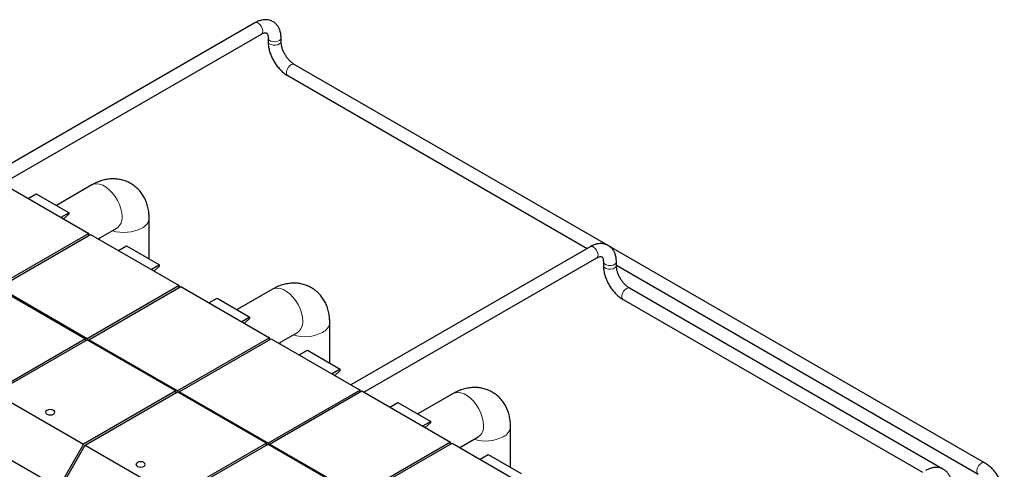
# Model space of a CAD drawing. Header units: millimetres. Extents: x 5 to 418, y 2 to 292.
# Tile 27 of 43: x 253 to 295, y 121 to 140. Entities that reach past the tile are written whole.
import ezdxf

# ---------------------------------------------------------------- set-up
doc = ezdxf.new("R2010")
doc.units = ezdxf.units.MM

msp = doc.modelspace()

# ---------------------------------------------------------------- linework, layer by layer
at = {"color": 7, "linetype": 'Continuous', "lineweight": 25}
for p, q in [((263.2328, 139.7996), (251.8094, 133.205)), ((252.3694, 132.8817), (263.5127, 139.3146)), ((263.7999, 139.1487), (263.7999, 138.9936)), ((264.3599, 138.9936), (264.3599, 139.1487)), ((278.4013, 130.2328), (264.927, 138.0113)), ((264.647, 137.5264), (277.5274, 130.0907)), ((252.2712, 132.9384), (256.0896, 130.7341)), ((256.2203, 132.8241), (254.6947, 131.9434)), ((253.4768, 132.2424), (253.8268, 132.4445)), ((253.8268, 132.4445), (255.241, 131.628)), ((255.241, 131.628), (254.891, 131.426)), ((255.0018, 131.362), (255.241, 131.5741)), ((255.241, 131.5741), (255.241, 131.628)), ((258.6813, 129.642), (258.6813, 131.4031)), ((256.4949, 130.5001), (257.2952, 130.9621)), ((257.2952, 130.9621), (257.2948, 130.9619)), ((256.0896, 130.7341), (252.1298, 128.4481)), ((252.2005, 128.4073), (256.1603, 130.6933)), ((256.0896, 130.6524), (256.0896, 130.7341)), ((256.1603, 130.6933), (259.9786, 128.489)), ((256.5313, 130.5211), (256.5313, 130.4791)), ((257.3659, 129.9973), (257.7159, 130.1993)), ((257.7159, 130.1993), (259.1301, 129.3829)), ((277.6577, 130.1659), (267.3657, 124.2245)), ((294.6254, 120.8668), (278.4476, 130.206)), ((267.9258, 123.9012), (277.9377, 129.681)), ((259.1301, 129.3829), (258.7801, 129.1809)), ((258.8909, 129.1169), (259.1301, 129.329)), ((259.1301, 129.329), (259.1301, 129.3829)), ((278.2248, 129.5151), (278.2248, 129.36)), ((278.7848, 129.36), (278.7848, 129.5151)), ((278.7848, 129.3647), (294.3455, 120.3818)), ((252.1298, 128.4073), (255.9481, 126.203)), ((256.0188, 126.203), (252.2005, 128.4073)), ((259.9786, 128.489), (256.0188, 126.203)), ((256.0896, 126.1622), (260.0494, 128.4481)), ((259.9786, 128.4073), (259.9786, 128.489)), ((260.0494, 128.4481), (263.8677, 126.2438)), ((292.8263, 120.5991), (279.3519, 128.3777)), ((261.255, 127.7521), (261.605, 127.9542)), ((261.605, 127.9542), (263.0192, 127.1378)), ((263.9914, 128.338), (262.4658, 127.4573)), ((279.072, 127.8927), (291.9523, 120.4571)), ((263.0192, 127.1378), (262.6692, 126.9357)), ((262.78, 126.8718), (263.0192, 127.0839)), ((263.0192, 127.0839), (263.0192, 127.1378)), ((266.4524, 125.1559), (266.4524, 126.917)), ((263.8677, 126.2438), (259.9079, 123.9579)), ((263.8677, 126.1622), (263.8677, 126.2438)), ((264.266, 126.0139), (265.0663, 126.476)), ((265.0663, 126.476), (265.0659, 126.4758)), ((255.9481, 126.203), (251.974, 123.9088)), ((252.0448, 123.868), (256.0188, 126.1622)), ((255.9481, 126.1214), (255.9481, 126.203)), ((256.0188, 126.203), (256.0188, 126.1622)), ((256.0188, 126.1622), (259.8372, 123.9579)), ((259.9079, 123.9579), (256.0896, 126.1622)), ((256.0896, 126.1622), (256.0896, 126.1214)), ((259.9786, 123.9171), (263.9384, 126.203)), ((263.9384, 126.203), (267.7568, 123.9987)), ((264.3024, 126.035), (264.3024, 125.9929)), ((265.1441, 125.507), (265.4941, 125.7091)), ((265.4941, 125.7091), (266.9083, 124.8927)), ((266.9083, 124.8927), (266.5583, 124.6906)), ((266.6691, 124.6267), (266.9083, 124.8388)), ((266.9083, 124.8388), (266.9083, 124.8927)), ((252.0448, 123.868), (255.8631, 121.6637)), ((259.8372, 123.9579), (255.8631, 121.6637)), ((255.9338, 121.6229), (259.9079, 123.9171)), ((259.8372, 123.8763), (259.8372, 123.9579)), ((259.9079, 123.9579), (259.9079, 123.9171)), ((259.9079, 123.9171), (263.7263, 121.7128)), ((263.797, 121.7128), (259.9786, 123.9171)), ((259.9786, 123.9171), (259.9786, 123.8763)), ((267.7568, 123.9987), (263.797, 121.7128)), ((263.8677, 121.6719), (267.8275, 123.9579)), ((267.7568, 123.9171), (267.7568, 123.9987)), ((267.8275, 123.9579), (271.6459, 121.7536)), ((271.7696, 123.8477), (270.244, 122.967)), ((269.0331, 123.2619), (269.3832, 123.464)), ((269.3832, 123.464), (270.7974, 122.6476)), ((270.7974, 122.6476), (270.4474, 122.4455)), ((270.5582, 122.3815), (270.7974, 122.5936)), ((270.7974, 122.5936), (270.7974, 122.6476)), ((274.2306, 120.6656), (274.2306, 122.4267)), ((254.6402, 119.8721), (251.1046, 121.9131)), ((255.8631, 121.6637), (254.5032, 119.3083)), ((254.5739, 119.2674), (255.9338, 121.6229)), ((255.9338, 121.6229), (259.7522, 119.4186)), ((263.7263, 121.7128), (259.7522, 119.4186)), ((259.8229, 119.3778), (263.797, 121.672)), ((263.7263, 121.6311), (263.7263, 121.7128)), ((263.797, 121.7128), (263.797, 121.672)), ((263.797, 121.672), (267.6154, 119.4677)), ((267.6861, 119.4676), (263.8677, 121.6719)), ((263.8677, 121.6719), (263.8677, 121.6311)), ((271.6459, 121.7536), (267.6861, 119.4676)), ((267.7568, 119.4268), (271.7166, 121.7128)), ((271.6459, 121.6719), (271.6459, 121.7536)), ((271.7166, 121.7128), (275.535, 119.5085)), ((272.0441, 121.5237), (272.8445, 121.9857)), ((272.8445, 121.9857), (272.8441, 121.9855)), ((272.0806, 121.5447), (272.0806, 121.5027)), ((272.9222, 121.0168), (273.2723, 121.2188)), ((273.2723, 121.2188), (274.6865, 120.4024))]:
    msp.add_line(p, q, dxfattribs=at)
at = {"color": 7, "linetype": 'Continuous', "lineweight": 18, "flags": 128}
for points in [[(263.5127, 139.3146), (263.5308, 139.3281), (263.5632, 139.3846), (263.5699, 139.4644), (263.55, 139.5567), (263.5061, 139.649), (263.4443, 139.729), (263.3728, 139.7857)], [(263.7999, 139.1487), (263.8073, 139.1117), (263.8489, 139.0574), (263.9216, 139.0154), (264.0158, 138.9914), (264.1185, 138.9886), (264.2161, 139.0075), (264.2953, 139.0455), (264.3453, 139.0974), (264.3599, 139.1488)], [(263.7999, 138.9935), (263.8073, 138.9566), (263.8489, 138.9022), (263.9216, 138.8602), (264.0158, 138.8362), (264.1185, 138.8335), (264.2161, 138.8524), (264.2953, 138.8903), (264.3453, 138.9422), (264.3599, 138.9937)], [(264.647, 137.5264), (264.6186, 137.5513), (264.5924, 137.6145), (264.5924, 137.6985), (264.6186, 137.792), (264.6677, 137.8824), (264.7328, 137.9575), (264.8052, 138.007), (264.8752, 138.0245), (264.927, 138.0113)], [(257.5179, 131.4543), (257.505, 131.6231), (257.4666, 131.8011), (257.4041, 131.9821), (257.3195, 132.1602), (257.2159, 132.3292), (257.0966, 132.4833), (256.9658, 132.6173), (256.8279, 132.7267), (256.6876, 132.8077), (256.5498, 132.8575), (256.4189, 132.8745), (256.2997, 132.8581), (256.2203, 132.8241)], [(277.9377, 129.681), (277.9557, 129.6945), (277.9882, 129.751), (277.9949, 129.8307), (277.975, 129.9231), (277.9311, 130.0154), (277.8693, 130.0954), (277.7977, 130.1521)], [(278.2248, 129.515), (278.2323, 129.4781), (278.2738, 129.4238), (278.3466, 129.3818), (278.4407, 129.3578), (278.5435, 129.355), (278.6411, 129.3739), (278.7203, 129.4119), (278.7703, 129.4638), (278.7848, 129.5152)], [(278.2248, 129.3599), (278.2323, 129.323), (278.2738, 129.2686), (278.3466, 129.2266), (278.4407, 129.2026), (278.5435, 129.1999), (278.6411, 129.2188), (278.7203, 129.2567), (278.7703, 129.3086), (278.7848, 129.3601)], [(265.289, 126.9682), (265.2761, 127.1369), (265.2377, 127.3149), (265.1752, 127.496), (265.0906, 127.674), (264.987, 127.843), (264.8677, 127.9971), (264.7369, 128.1312), (264.599, 128.2405), (264.4587, 128.3215), (264.3209, 128.3713), (264.1901, 128.3883), (264.0708, 128.3719), (263.9914, 128.338)], [(279.072, 127.8927), (279.0436, 127.9177), (279.0173, 127.9809), (279.0173, 128.0649), (279.0436, 128.1584), (279.0926, 128.2488), (279.1578, 128.3239), (279.2302, 128.3734), (279.3002, 128.3908), (279.3519, 128.3777)], [(273.0672, 122.4779), (273.0542, 122.6467), (273.0159, 122.8246), (272.9533, 123.0057), (272.8688, 123.1838), (272.7651, 123.3528), (272.6459, 123.5069), (272.5151, 123.6409), (272.3772, 123.7503), (272.2369, 123.8313), (272.099, 123.8811), (271.9682, 123.8981), (271.849, 123.8817), (271.7696, 123.8477)], [(294.3447, 120.3822), (294.3171, 120.4067), (294.2908, 120.4699), (294.2908, 120.5539), (294.3171, 120.6475), (294.3661, 120.7378), (294.4313, 120.8129), (294.5037, 120.8625), (294.5737, 120.8799), (294.6255, 120.8667)]]:
    msp.add_lwpolyline(points, dxfattribs=at)
at = {"color": 7, "linetype": 'Continuous', "lineweight": 25, "flags": 128}
for points in [[(254.5696, 123.1213), (254.5047, 123.1463), (254.4282, 123.1551), (254.3517, 123.1463), (254.2868, 123.1213), (254.2434, 123.0838), (254.2282, 123.0396), (254.2434, 122.9955), (254.2868, 122.958), (254.3517, 122.933), (254.4282, 122.9242), (254.5047, 122.933), (254.5696, 122.958), (254.613, 122.9955), (254.6282, 123.0396), (254.613, 123.0838), (254.5696, 123.1213)], [(258.4587, 120.8762), (258.3938, 120.9012), (258.3173, 120.91), (258.2408, 120.9012), (258.1759, 120.8762), (258.1325, 120.8387), (258.1173, 120.7945), (258.1325, 120.7503), (258.1759, 120.7129), (258.2408, 120.6879), (258.3173, 120.6791), (258.3938, 120.6879), (258.4587, 120.7129), (258.5021, 120.7503), (258.5173, 120.7945), (258.5021, 120.8387), (258.4587, 120.8762)]]:
    msp.add_lwpolyline(points, dxfattribs=at)
at = {"color": 7, "linetype": 'Continuous', "lineweight": 18}
for centre, radius, start, end in [((263.2918, 139.6818), 0.1318, 52.08097, 116.60858), ((256.9856, 131.3987), 0.5352, 305.34553, 5.96665), ((258.1619, 131.4435), 0.521, 293.11844, 355.53415), ((257.602, 132.4413), 1.6631, 252.68903, 297.36621), ((277.7168, 130.0481), 0.1318, 52.08097, 116.60858), ((264.7567, 126.9125), 0.5352, 305.34553, 5.96665), ((265.933, 126.9573), 0.521, 293.11844, 355.53415), ((265.3731, 127.9551), 1.6631, 252.68903, 297.36621), ((272.5349, 122.4223), 0.5352, 305.34553, 5.96665), ((273.7112, 122.4671), 0.521, 293.11844, 355.53415), ((273.1512, 123.4649), 1.6631, 252.68903, 297.36621)]:
    msp.add_arc(centre, radius, start, end, dxfattribs=at)
at = {"color": 7, "linetype": 'Continuous', "lineweight": 25}
for points, knots in [([(264.3599, 139.1487), (264.3591, 139.1815), (264.3568, 139.2749), (264.3322, 139.4142), (264.2799, 139.5592), (264.2076, 139.6804), (264.1132, 139.7836), (263.9982, 139.8634), (263.8668, 139.9152), (263.7283, 139.9371), (263.5849, 139.9306), (263.4375, 139.8962), (263.3197, 139.8478), (263.2518, 139.8101), (263.2328, 139.7996)], [0, 0, 0, 0, 0.0563139, 0.1602833, 0.2514524, 0.3386632, 0.4229868, 0.5132151, 0.6007484, 0.6874092, 0.7754901, 0.8669908, 0.9627343, 1, 1, 1, 1]), ([(263.5127, 139.3146), (263.5279, 139.3228), (263.5716, 139.3466), (263.6348, 139.3684), (263.6901, 139.3754), (263.722, 139.3701), (263.7361, 139.363), (263.7527, 139.3485), (263.7749, 139.3108), (263.7934, 139.2485), (263.7996, 139.1885), (263.7998, 139.1527), (263.7999, 139.1487)], [0, 0, 0, 0, 0.0594209, 0.1716232, 0.2841082, 0.4004206, 0.5323115, 0.6605969, 0.7724932, 0.8796636, 0.9864855, 1, 1, 1, 1]), ([(263.7999, 138.9936), (263.8007, 138.9606), (263.8029, 138.8678), (263.8264, 138.71), (263.8764, 138.5226), (263.9485, 138.337), (264.0401, 138.1575), (264.1493, 137.988), (264.2737, 137.8322), (264.4113, 137.6941), (264.5374, 137.5932), (264.618, 137.544), (264.647, 137.5264)], [0, 0, 0, 0, 0.0605792, 0.1706134, 0.2802822, 0.3895109, 0.4984088, 0.6073089, 0.7165584, 0.8265348, 0.937677, 1, 1, 1, 1]), ([(264.927, 138.0113), (264.9112, 138.0209), (264.8653, 138.0489), (264.784, 138.1135), (264.688, 138.2105), (264.5968, 138.3262), (264.5157, 138.4555), (264.4488, 138.5924), (264.3992, 138.7299), (264.3694, 138.858), (264.3604, 138.9441), (264.36, 138.9854), (264.3599, 138.9936)], [0, 0, 0, 0, 0.0584028, 0.1706865, 0.284778, 0.4006228, 0.5175901, 0.6349316, 0.7517136, 0.8671024, 0.9734927, 1, 1, 1, 1]), ([(258.6813, 131.4031), (258.6801, 131.458), (258.6771, 131.5911), (258.6485, 131.7964), (258.5922, 132.0138), (258.5114, 132.2159), (258.4077, 132.4014), (258.2778, 132.5745), (258.1218, 132.73), (257.9417, 132.862), (257.7484, 132.9634), (257.5461, 133.0344), (257.338, 133.0758), (257.1269, 133.0884), (256.9143, 133.073), (256.7015, 133.0302), (256.4893, 132.9596), (256.3296, 132.8858), (256.241, 132.8358), (256.2203, 132.8241)], [0, 0, 0, 0, 0.0464537, 0.1127045, 0.1766956, 0.2386686, 0.2990416, 0.3582624, 0.423068, 0.4861121, 0.5476614, 0.6081934, 0.6681502, 0.7281012, 0.7886463, 0.8504119, 0.9140027, 0.9798784, 1, 1, 1, 1]), ([(278.7848, 129.5151), (278.784, 129.5479), (278.7817, 129.6413), (278.7572, 129.7806), (278.7049, 129.9255), (278.6326, 130.0468), (278.5382, 130.1499), (278.4232, 130.2298), (278.2918, 130.2816), (278.1533, 130.3034), (278.0098, 130.297), (277.8625, 130.2626), (277.7447, 130.2142), (277.6768, 130.1765), (277.6577, 130.1659)], [0, 0, 0, 0, 0.0563139, 0.1602833, 0.2514524, 0.3386632, 0.4229868, 0.5132151, 0.6007484, 0.6874092, 0.7754901, 0.8669908, 0.9627343, 1, 1, 1, 1]), ([(277.9377, 129.681), (277.9529, 129.6892), (277.9966, 129.713), (278.0598, 129.7348), (278.1151, 129.7418), (278.1469, 129.7365), (278.161, 129.7294), (278.1777, 129.7149), (278.1999, 129.6772), (278.2184, 129.6149), (278.2246, 129.5548), (278.2248, 129.5191), (278.2248, 129.5151)], [0, 0, 0, 0, 0.0594209, 0.1716232, 0.2841082, 0.4004206, 0.5323115, 0.6605969, 0.7724932, 0.8796636, 0.9864855, 1, 1, 1, 1]), ([(278.2248, 129.36), (278.2256, 129.327), (278.2279, 129.2342), (278.2514, 129.0764), (278.3014, 128.889), (278.3734, 128.7034), (278.4651, 128.5239), (278.5742, 128.3544), (278.6987, 128.1986), (278.8363, 128.0605), (278.9624, 127.9596), (279.043, 127.9104), (279.072, 127.8927)], [0, 0, 0, 0, 0.0605792, 0.1706134, 0.2802822, 0.3895109, 0.4984088, 0.6073089, 0.7165584, 0.8265348, 0.937677, 1, 1, 1, 1]), ([(279.3519, 128.3777), (279.3362, 128.3873), (279.2903, 128.4153), (279.209, 128.4799), (279.1129, 128.5769), (279.0218, 128.6926), (278.9407, 128.8219), (278.8737, 128.9588), (278.8242, 129.0963), (278.7944, 129.2244), (278.7854, 129.3105), (278.7849, 129.3518), (278.7848, 129.36)], [0, 0, 0, 0, 0.0584028, 0.1706865, 0.284778, 0.4006228, 0.5175901, 0.6349316, 0.7517136, 0.8671024, 0.9734927, 1, 1, 1, 1]), ([(266.4524, 126.917), (266.4512, 126.9718), (266.4482, 127.1049), (266.4196, 127.3102), (266.3633, 127.5276), (266.2825, 127.7297), (266.1788, 127.9152), (266.0489, 128.0883), (265.893, 128.2438), (265.7128, 128.3758), (265.5195, 128.4773), (265.3172, 128.5483), (265.1091, 128.5896), (264.898, 128.6022), (264.6855, 128.5868), (264.4726, 128.544), (264.2604, 128.4735), (264.1007, 128.3996), (264.0121, 128.3497), (263.9914, 128.338)], [0, 0, 0, 0, 0.0464537, 0.1127045, 0.1766956, 0.2386686, 0.2990416, 0.3582624, 0.423068, 0.4861121, 0.5476614, 0.6081934, 0.6681502, 0.7281012, 0.7886463, 0.8504119, 0.9140027, 0.9798784, 1, 1, 1, 1]), ([(274.2306, 122.4267), (274.2294, 122.4816), (274.2264, 122.6146), (274.1977, 122.82), (274.1415, 123.0374), (274.0607, 123.2395), (273.9569, 123.425), (273.8271, 123.5981), (273.6711, 123.7536), (273.491, 123.8856), (273.2977, 123.987), (273.0953, 124.058), (272.8873, 124.0994), (272.6762, 124.112), (272.4636, 124.0966), (272.2508, 124.0538), (272.0385, 123.9832), (271.8788, 123.9093), (271.7903, 123.8594), (271.7696, 123.8477)], [0, 0, 0, 0, 0.0464537, 0.1127045, 0.1766956, 0.2386686, 0.2990416, 0.3582624, 0.423068, 0.4861121, 0.5476614, 0.6081934, 0.6681502, 0.7281012, 0.7886463, 0.8504119, 0.9140027, 0.9798784, 1, 1, 1, 1]), ([(295.4726, 119.3995), (295.4718, 119.4325), (295.4695, 119.5253), (295.446, 119.6831), (295.396, 119.8705), (295.324, 120.0561), (295.2323, 120.2356), (295.1232, 120.4051), (294.9987, 120.5609), (294.8611, 120.699), (294.735, 120.7999), (294.6544, 120.8491), (294.6254, 120.8668)], [0, 0, 0, 0, 0.0605792, 0.1706134, 0.2802822, 0.3895109, 0.4984088, 0.6073089, 0.7165584, 0.8265348, 0.937677, 1, 1, 1, 1]), ([(293.2098, 119.8815), (293.209, 119.9143), (293.2067, 120.0077), (293.1822, 120.147), (293.1299, 120.2919), (293.0576, 120.4132), (292.9632, 120.5163), (292.8482, 120.5962), (292.7168, 120.6479), (292.5782, 120.6698), (292.4348, 120.6634), (292.2875, 120.6289), (292.1696, 120.5806), (292.1017, 120.5429), (292.0827, 120.5323)], [0, 0, 0, 0, 0.0563139, 0.1602833, 0.2514524, 0.3386632, 0.4229868, 0.5132151, 0.6007484, 0.6874092, 0.7754901, 0.8669908, 0.9627343, 1, 1, 1, 1])]:
    msp.add_open_spline(points, degree=3, knots=knots, dxfattribs=at)

doc.saveas('drawing.dxf')
